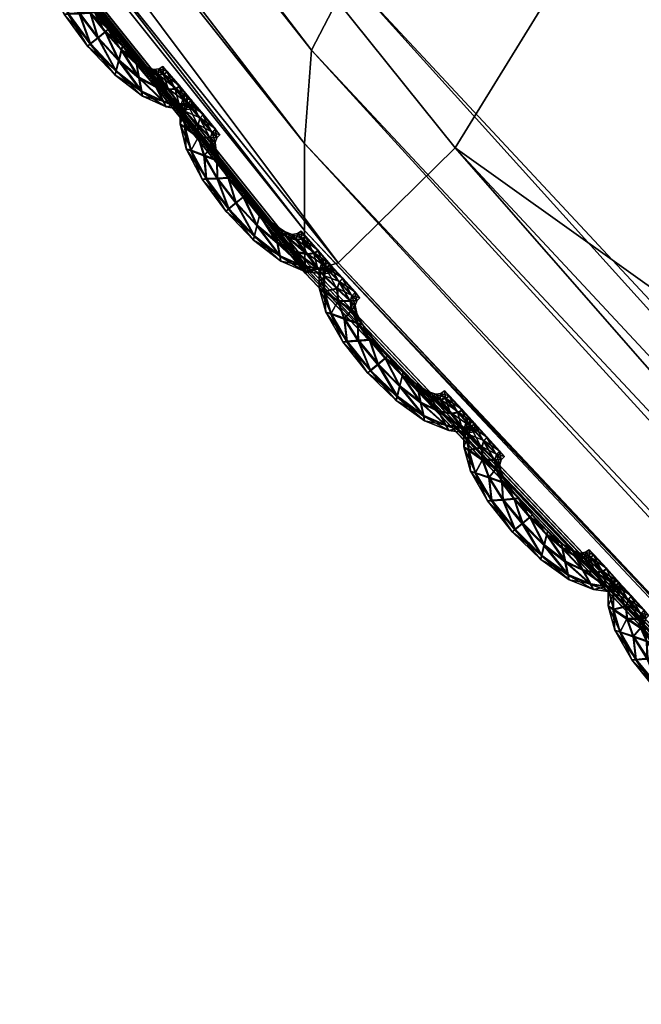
# Model space of a CAD drawing. Extents: x -7.4 to 7.4, y -11.5 to 9.8.
# Tile 8 of 256: x -3.794 to -3.628, y -9.174 to -8.911. Entities that reach past the tile are written whole.
import ezdxf

# ---------------------------------------------------------------- set-up
doc = ezdxf.new("R2010")
doc.units = 0
doc.header["$MEASUREMENT"] = 0
for name, color, linetype in [('A-FURN-3-ST', 150, 'Continuous'), ('A-FURN-3-ST-SEAM', 130, 'Continuous'), ('A-FURN-3-ST-SI', 160, 'Continuous')]:
    doc.layers.add(name, color=color, linetype=linetype)

msp = doc.modelspace()

# ---------------------------------------------------------------- meshes
at = {"layer": 'A-FURN-3-ST'}
mesh = msp.add_polyface(dxfattribs=at)
corners = [(-4.49106, -7.90624, 17.67919), (-4.50372, -7.92329, 17.66094), (-3.71633, -8.91916, 17.64375), (-4.4518, -7.87142, 17.77119), (-3.70628, -8.89971, 17.66208), (-4.5129, -7.94509, 17.66561), (-4.52031, -7.9654, 17.66835), (-3.71823, -8.96724, 17.65139), (-3.71823, -8.94408, 17.64854), (-4.52335, -7.97405, 17.65633), (-3.71807, -8.97713, 17.63937), (-3.40521, -6.02885, 18.33955), (-3.04422, -6.57113, 18.3295), (-2.75537, -6.33773, 18.34799), (-2.85272, -5.93405, 18.36122), (-3.43216, -6.91199, 18.30315), (-3.95266, -6.20066, 18.31269), (-3.66762, -5.24962, 18.35795), (-4.39141, -5.30413, 18.32768), (-2.93393, -5.22, 18.38378), (-2.54951, -6.98796, 18.32601), (-2.35635, -6.48976, 18.35271), (-1.98753, -7.34035, 18.32376), (-2.8236, -7.51879, 18.29566), (-2.18599, -8.0359, 18.28793), (-4.47111, -6.39801, 18.27238), (-3.82817, -7.28407, 18.2631), (-4.15524, -7.59884, 18.15958), (-3.12344, -8.06359, 18.25272), (-2.41476, -8.73272, 18.24062), (-3.38768, -8.50872, 18.1468), (-2.24175, -5.22515, 18.40348), (-2.28433, -5.96017, 18.37647), (-2.94453, -4.15097, 18.41531), (-3.85294, -4.15467, 18.38503), (-4.5226, -7.97237, 17.62104), (-4.52296, -7.97323, 17.61533), (-3.71811, -8.97618, 17.59822), (-3.56595, -8.75662, 17.94865), (-4.35453, -7.78527, 17.96356)]
mesh.append_faces([[corners[k] for k in face] for face in [(0, 1, 2), (3, 0, 4), (5, 6, 7), (1, 5, 8), (6, 9, 10), (11, 12, 13), (13, 14, 11), (15, 12, 11), (11, 16, 15), (16, 11, 17), (17, 18, 16), (11, 14, 19), (19, 17, 11), (20, 21, 13), (13, 12, 20), (22, 20, 23), (23, 24, 22), (20, 12, 15), (15, 23, 20), (16, 25, 26), (26, 15, 16), (27, 26, 25), (23, 15, 26), (26, 28, 23), (24, 23, 28), (28, 29, 24), (28, 26, 27), (27, 30, 28), (31, 19, 14), (14, 32, 31), (13, 21, 32), (32, 14, 13), (33, 19, 31), (17, 19, 33), (18, 17, 34), (35, 36, 37), (38, 39, 3), (30, 27, 39)]])
mesh = msp.add_polyface(dxfattribs=at)
corners = [(-5.2851, -6.84944, 17.65097), (-5.28395, -6.84825, 17.63972), (-4.52296, -7.97323, 17.62762), (-4.52355, -7.97463, 17.63892), (-5.28324, -6.84755, 17.63313), (-4.5226, -7.97237, 17.62104), (-5.97082, -5.62063, 17.65363), (-5.97253, -5.62162, 17.66485), (-3.71815, -8.97519, 17.60392), (-3.71811, -8.97618, 17.61054), (-5.24829, -6.80626, 17.6733), (-5.23338, -6.79193, 17.69148), (-5.90335, -5.57593, 17.70574), (-4.49106, -7.90624, 17.67919), (-4.4518, -7.87142, 17.77119), (-5.19697, -6.76263, 17.7829), (-4.50372, -7.92329, 17.66094), (-5.27869, -6.84166, 17.68037), (-5.26429, -6.8246, 17.67782), (-5.94249, -5.60189, 17.6919), (-5.92033, -5.5873, 17.68764), (-4.5129, -7.94509, 17.66561), (-4.52031, -7.9654, 17.66835), (-5.28478, -6.84895, 17.66835), (-5.97202, -5.62121, 17.68216), (-5.96319, -5.6154, 17.69421), (-4.52335, -7.97405, 17.65633), (-3.71807, -8.97778, 17.62184), (-4.47111, -6.39801, 18.27238), (-4.87662, -6.57496, 18.16909), (-4.15524, -7.59884, 18.15958), (-4.52296, -7.97323, 17.61533), (-4.52355, -7.97463, 17.6102), (-3.71807, -8.97778, 17.59309), (-5.28395, -6.84825, 17.62743), (-5.2851, -6.84944, 17.6223), (-5.97082, -5.62063, 17.64139), (-5.9698, -5.62005, 17.64709), (-5.10179, -6.69539, 17.97409), (-4.35453, -7.78527, 17.96356)]
mesh.append_faces([[corners[k] for k in face] for face in [(0, 1, 2), (2, 3, 0), (1, 4, 5), (5, 2, 1), (4, 1, 6), (1, 0, 7), (2, 5, 8), (3, 2, 9), (10, 11, 12), (13, 14, 15), (15, 11, 13), (16, 13, 11), (11, 10, 16), (17, 18, 19), (18, 10, 20), (21, 16, 10), (10, 18, 21), (22, 21, 18), (18, 17, 22), (0, 23, 24), (23, 17, 25), (26, 22, 17), (17, 23, 26), (3, 26, 23), (23, 0, 3), (26, 3, 27), (28, 29, 30), (31, 32, 33), (4, 34, 31), (31, 5, 4), (34, 35, 32), (32, 31, 34), (35, 34, 36), (34, 4, 37), (38, 39, 30), (30, 29, 38), (15, 14, 39), (39, 38, 15)]])
mesh = msp.add_polyface(dxfattribs=at)
corners = [(-5.06123, -6.76473, 0.61819), (-4.33657, -7.82255, 0.61819), (-4.47717, -7.95065, 1.0014), (-5.23441, -6.83469, 1.00167), (-3.5654, -8.76259, 0.61819), (-3.67795, -8.94519, 1.00106), (-2.80148, -9.5702, 0.61819), (-2.88106, -9.79961, 1.00064), (-2.08813, -10.22714, 0.61819), (-2.12339, -10.4947, 1.00026), (-1.4003, -10.71541, 0.61819), (-1.39971, -11.01127, 0.99996), (-0.70433, -11.01782, 0.61819), (-0.6953, -11.33124, 0.99977), (0, -11.12132, 0.61819), (0, -11.44075, 0.99973), (0, -8.33072, 0.55836), (0, -9.35254, 0.55836), (-0.60116, -9.28258, 0.55836), (-0.54683, -8.28021, 0.55836), (0, -7.37169, 0.55836), (-0.5029, -7.33935, 0.55836), (-1.09321, -8.13246, 0.55836), (-1.00864, -7.24488, 0.55836), (-1.19698, -9.07818, 0.55836), (-1.7878, -8.74879, 0.55836), (-1.64059, -7.89572, 0.55836), (-1.52064, -7.09466, 0.55836), (-2.19798, -7.58676, 0.55836), (-2.0442, -6.90596, 0.55836), (-2.39644, -8.30893, 0.55836), (-3.03409, -7.77204, 0.55836), (-2.76, -7.2209, 0.55836), (-3.64265, -7.14208, 0.55836), (-4.67836, -6.60499, 0.56582), (-4.03501, -7.5243, 0.56582), (0, -10.36224, 0.56582), (-0.66432, -10.27312, 0.56582), (-1.31767, -10.01274, 0.56582), (-1.95821, -9.59241, 0.56582), (-2.62062, -9.02726, 0.56582), (-3.32982, -8.33303, 0.56582)]
mesh.append_faces([[corners[k] for k in face] for face in [(0, 1, 2), (2, 3, 0), (2, 1, 4), (4, 5, 2), (5, 4, 6), (6, 7, 5), (7, 6, 8), (8, 9, 7), (9, 8, 10), (10, 11, 9), (11, 10, 12), (12, 13, 11), (13, 12, 14), (14, 15, 13), (16, 17, 18), (18, 19, 16), (19, 18, 24), (24, 22, 19), (22, 24, 25), (25, 26, 22), (26, 25, 30), (30, 28, 26), (28, 30, 31), (31, 32, 28), (32, 31, 33), (34, 35, 1), (36, 14, 12), (12, 37, 36), (17, 36, 37), (37, 18, 17), (18, 37, 38), (38, 24, 18), (37, 12, 10), (10, 38, 37), (38, 10, 8), (8, 39, 38), (24, 38, 39), (39, 25, 24), (25, 39, 40), (40, 30, 25), (39, 8, 6), (6, 40, 39), (40, 6, 4), (4, 41, 40), (30, 40, 41), (41, 31, 30), (31, 41, 35), (35, 33, 31), (41, 4, 1), (1, 35, 41)]])
mesh.append_faces([[corners[k] for k in face] for face in [(19, 21, 20), (22, 23, 21), (26, 27, 23), (28, 29, 27)]], dxfattribs={"vtx0": -1, "vtx1": -1, "vtx2": -1})
mesh.append_faces([[corners[k] for k in face] for face in [(20, 16, 19), (21, 19, 22), (23, 22, 26), (27, 26, 28), (29, 28, 32)]], dxfattribs={"vtx0": -1, "vtx2": -1})
mesh = msp.add_polyface(dxfattribs=at)
corners = [(-3.71807, -8.97778, 17.62184), (-3.71811, -8.97618, 17.61054), (-2.89974, -9.83781, 17.59065), (-3.71815, -8.97519, 17.60392), (-2.90013, -9.83669, 17.58403), (-4.52296, -7.97323, 17.62762), (-4.52355, -7.97463, 17.63892), (-3.71633, -8.91916, 17.64375), (-3.70628, -8.89971, 17.66208), (-4.49106, -7.90624, 17.67919), (-3.66489, -8.85995, 17.75476), (-4.4518, -7.87142, 17.77119), (-2.90987, -9.75318, 17.64211), (-2.87156, -9.70918, 17.73544), (-2.916, -9.77468, 17.6237), (-3.71823, -8.96724, 17.65139), (-3.71823, -8.94408, 17.64854), (-4.5129, -7.94509, 17.66561), (-4.50372, -7.92329, 17.66094), (-2.91022, -9.80225, 17.62861), (-2.90263, -9.82792, 17.63158), (-3.71807, -8.97713, 17.63937), (-4.52335, -7.97405, 17.65633), (-4.52031, -7.9654, 17.66835), (-2.89926, -9.83888, 17.61956), (-2.89906, -9.83962, 17.60199), (-1.58171, -8.45956, 18.27869), (-2.18599, -8.0359, 18.28793), (-2.41476, -8.73272, 18.24062), (-1.7571, -9.27744, 18.22761), (-2.62767, -9.29037, 18.1314), (-1.92196, -9.92626, 18.11565), (-3.12344, -8.06359, 18.25272), (-3.38768, -8.50872, 18.1468), (-3.71811, -8.97618, 17.59822), (-2.89974, -9.83781, 17.57833), (-3.71807, -8.97778, 17.59309), (-2.89906, -9.83962, 17.5732), (-4.52296, -7.97323, 17.61533), (-4.5226, -7.97237, 17.62104), (-3.56595, -8.75662, 17.94865), (-4.35453, -7.78527, 17.96356), (-2.78086, -9.59105, 17.93085)]
mesh.append_faces([[corners[k] for k in face] for face in [(0, 1, 2), (1, 3, 4), (3, 1, 5), (1, 0, 6), (7, 8, 9), (8, 10, 11), (12, 13, 10), (10, 8, 12), (14, 12, 8), (8, 7, 14), (15, 16, 17), (16, 7, 18), (19, 14, 7), (7, 16, 19), (20, 19, 16), (16, 15, 20), (0, 21, 22), (21, 15, 23), (24, 20, 15), (15, 21, 24), (21, 0, 25), (26, 27, 28), (28, 29, 26), (29, 28, 30), (30, 31, 29), (28, 32, 33), (33, 30, 28), (3, 34, 35), (35, 4, 3), (34, 36, 37), (36, 34, 38), (34, 3, 39), (11, 10, 40), (41, 40, 33), (40, 42, 30), (30, 33, 40), (10, 13, 42), (42, 40, 10)]])
mesh = msp.add_polyface(dxfattribs=at)
corners = [(-2.89974, -9.83781, 17.59065), (-2.89906, -9.83962, 17.60199), (-3.71807, -8.97778, 17.62184), (-2.90013, -9.83669, 17.58403), (-3.71811, -8.97618, 17.61054), (-2.09675, -10.54069, 17.58339), (-2.09798, -10.53875, 17.57202), (-1.34272, -11.05969, 17.55737), (-2.09873, -10.53756, 17.5654), (-1.34356, -11.05846, 17.55079), (-2.13075, -10.47069, 17.60484), (-2.13023, -10.44749, 17.62328), (-2.90987, -9.75318, 17.64211), (-2.916, -9.77468, 17.6237), (-2.10324, -10.40007, 17.717), (-2.87156, -9.70918, 17.73544), (-1.38435, -10.96349, 17.60819), (-1.38079, -10.98796, 17.58978), (-2.10336, -10.52808, 17.61298), (-2.11769, -10.50043, 17.60986), (-2.91022, -9.80225, 17.62861), (-2.90263, -9.82792, 17.63158), (-1.36516, -11.01932, 17.59499), (-1.34882, -11.04844, 17.59826), (-2.89926, -9.83888, 17.61956), (-3.71807, -8.97713, 17.63937), (-2.09711, -10.53991, 17.601), (-1.34169, -11.06089, 17.58635), (-1.34134, -11.06175, 17.56875), (-2.09798, -10.53875, 17.55969), (-1.34272, -11.05969, 17.54509), (-2.09675, -10.54069, 17.55456), (-1.34134, -11.06175, 17.53996), (-2.89974, -9.83781, 17.57833), (-2.89906, -9.83962, 17.5732), (-3.71811, -8.97618, 17.59822), (-2.03727, -10.26988, 17.91336), (-2.78086, -9.59105, 17.93085), (-1.92196, -9.92626, 18.11565), (-2.62767, -9.29037, 18.1314)]
mesh.append_faces([[corners[k] for k in face] for face in [(0, 1, 2), (3, 0, 4), (5, 6, 7), (6, 8, 9), (0, 3, 8), (8, 6, 0), (1, 0, 6), (6, 5, 1), (10, 11, 12), (12, 13, 10), (11, 14, 15), (15, 12, 11), (14, 11, 16), (11, 10, 17), (18, 19, 20), (20, 21, 18), (19, 10, 13), (13, 20, 19), (10, 19, 22), (19, 18, 23), (1, 24, 25), (5, 26, 24), (24, 1, 5), (26, 18, 21), (21, 24, 26), (18, 26, 27), (26, 5, 28), (8, 29, 30), (29, 31, 32), (33, 34, 31), (31, 29, 33), (3, 33, 29), (29, 8, 3), (34, 33, 35), (15, 14, 36), (36, 37, 15), (37, 36, 38), (38, 39, 37)]])
at = {"layer": 'A-FURN-3-ST-SEAM'}
mesh = msp.add_polyface(dxfattribs=at)
corners = [(-3.76172, -8.93003, 17.60822), (-3.76853, -8.92464, 17.60838), (-3.76778, -8.92179, 17.60967), (-3.77336, -8.9157, 17.60978), (-3.76885, -8.92575, 17.60499), (-3.7624, -8.92637, 17.60956), (-3.77138, -8.91413, 17.60853), (-3.77538, -8.91734, 17.60853), (-3.77617, -8.91804, 17.60514), (-3.76152, -8.93143, 17.60484), (-3.75587, -8.93271, 17.60811), (-3.76707, -8.91899, 17.60845), (-3.77538, -8.90906, 17.6086), (-3.77834, -8.90918, 17.6099), (-3.77546, -8.91751, 17.60179), (-3.76861, -8.92476, 17.60164), (-3.7578, -8.9288, 17.60948), (-3.76307, -8.92278, 17.60838), (-3.77067, -8.9136, 17.60518), (-3.76687, -8.918, 17.60511), (-3.78131, -8.90935, 17.60864), (-3.78246, -8.90947, 17.60529), (-3.78139, -8.90952, 17.60191), (-3.76184, -8.93016, 17.60149), (-3.7552, -8.93427, 17.60469), (-3.75167, -8.93349, 17.60799), (-3.76335, -8.9215, 17.60503), (-3.77431, -8.90906, 17.60526), (-3.77842, -8.90445, 17.60868), (-3.78186, -8.90309, 17.60997), (-3.77846, -8.90939, 17.60066), (-3.77348, -8.91594, 17.60054), (-3.76794, -8.922, 17.60043), (-3.75448, -8.92954, 17.6094), (-3.75975, -8.92492, 17.6083), (-3.7605, -8.92356, 17.60495), (-3.76718, -8.91912, 17.60172), (-3.77146, -8.9143, 17.60179), (-3.76315, -8.92295, 17.60164), (-3.78539, -8.90177, 17.60876), (-3.78674, -8.90136, 17.60541), (-3.78547, -8.90194, 17.60202), (-3.78199, -8.90329, 17.60073), (-3.76252, -8.92657, 17.60031), (-3.75598, -8.93287, 17.60138), (-3.75064, -8.93502, 17.60461), (-3.74942, -8.93325, 17.60796), (-3.75982, -8.92509, 17.60157), (-3.77546, -8.90923, 17.60187), (-3.77716, -8.90502, 17.60529), (-3.77993, -8.90082, 17.60872), (-3.78341, -8.89819, 17.61005), (-3.7785, -8.90461, 17.60195), (-3.74827, -8.93477, 17.60457), (-3.75258, -8.92933, 17.60936), (-3.75729, -8.92566, 17.60826), (-3.75844, -8.92431, 17.60495), (-3.75741, -8.92583, 17.60153), (-3.75792, -8.929, 17.6002), (-3.78697, -8.89559, 17.60883), (-3.78832, -8.89468, 17.60548), (-3.78705, -8.89575, 17.6021), (-3.78353, -8.89839, 17.60077), (-3.78001, -8.90099, 17.60199), (-3.75175, -8.93361, 17.60126), (-3.74953, -8.93337, 17.60123), (-3.74716, -8.93411, 17.60457), (-3.74831, -8.93259, 17.60796), (-3.7546, -8.92974, 17.60012), (-3.77862, -8.90189, 17.60533), (-3.7802, -8.89835, 17.60876), (-3.78353, -8.89485, 17.61005), (-3.74843, -8.93271, 17.60123), (-3.75155, -8.92867, 17.60936), (-3.75579, -8.9255, 17.60822), (-3.75705, -8.9241, 17.60491), (-3.7559, -8.92562, 17.60149), (-3.78689, -8.89139, 17.60887), (-3.7882, -8.89015, 17.60552), (-3.78697, -8.89155, 17.60214), (-3.78365, -8.89505, 17.60081), (-3.78028, -8.89851, 17.60202), (-3.77898, -8.89975, 17.60537), (-3.75274, -8.92954, 17.60012), (-3.75167, -8.92887, 17.60012), (-3.77969, -8.89691, 17.60876), (-3.78294, -8.89307, 17.61009), (-3.7548, -8.92484, 17.60822), (-3.75607, -8.92344, 17.60491), (-3.75492, -8.92496, 17.60149), (-3.77854, -8.89843, 17.60537), (-3.78622, -8.88925, 17.60887), (-3.78749, -8.88792, 17.60552), (-3.7863, -8.88945, 17.60214), (-3.78305, -8.89328, 17.60081), (-3.77981, -8.89707, 17.60202), (-3.77767, -8.89761, 17.60537), (-3.77886, -8.89608, 17.60876), (-3.78206, -8.89217, 17.61009), (-3.77894, -8.89625, 17.60202), (-3.78535, -8.88834, 17.60887), (-3.78661, -8.88694, 17.60552), (-3.78543, -8.8885, 17.60214), (-3.78218, -8.89241, 17.60081)]
mesh.append_faces([[corners[k] for k in face] for face in [(2, 1, 0), (1, 2, 3), (0, 1, 4), (0, 5, 2), (6, 3, 2), (3, 7, 1), (8, 4, 1), (4, 9, 0), (5, 0, 10), (11, 2, 5), (3, 6, 12), (2, 11, 6), (7, 3, 13), (1, 7, 8), (4, 8, 14), (9, 4, 15), (10, 0, 9), (10, 16, 5), (5, 17, 11), (12, 6, 18), (12, 13, 3), (6, 11, 19), (13, 20, 7), (21, 8, 7), (22, 14, 8), (14, 15, 4), (15, 23, 9), (9, 24, 10), (16, 10, 25), (17, 5, 16), (11, 17, 26), (19, 18, 6), (18, 27, 12), (13, 12, 28), (26, 19, 11), (20, 13, 29), (7, 20, 21), (8, 21, 22), (14, 22, 30), (15, 14, 31), (23, 15, 32), (24, 9, 23), (25, 10, 24), (25, 33, 16), (16, 34, 17), (35, 26, 17), (18, 19, 36), (27, 18, 37), (28, 12, 27), (28, 29, 13), (19, 26, 38), (29, 39, 20), (40, 21, 20), (41, 22, 21), (42, 30, 22), (30, 31, 14), (31, 32, 15), (32, 43, 23), (23, 44, 24), (24, 45, 25), (33, 25, 46), (34, 16, 33), (17, 34, 35), (26, 35, 47), (38, 36, 19), (36, 37, 18), (37, 48, 27), (27, 49, 28), (29, 28, 50), (47, 38, 26), (39, 29, 51), (20, 39, 40), (21, 40, 41), (22, 41, 42), (30, 42, 52), (31, 30, 48), (32, 31, 37), (43, 32, 36), (44, 23, 43), (45, 24, 44), (25, 45, 53), (53, 46, 25), (46, 54, 33), (33, 55, 34), (56, 35, 34), (57, 47, 35), (36, 38, 43), (37, 36, 32), (48, 37, 31), (49, 27, 48), (50, 28, 49), (50, 51, 29), (38, 47, 58), (51, 59, 39), (60, 40, 39), (61, 41, 40), (62, 42, 41), (63, 52, 42), (52, 48, 30), (43, 58, 44), (44, 64, 45), (65, 53, 45), (46, 53, 66), (54, 46, 67), (55, 33, 54), (34, 55, 56), (35, 56, 57), (47, 57, 68), (58, 43, 38), (48, 52, 49), (49, 69, 50), (51, 50, 70), (68, 58, 47), (59, 51, 71), (39, 59, 60), (40, 60, 61), (41, 61, 62), (42, 62, 63), (52, 63, 69), (64, 44, 58), (45, 64, 65), (53, 65, 72), (72, 66, 53), (66, 67, 46), (67, 73, 54), (54, 74, 55), (56, 55, 74), (57, 56, 75), (68, 57, 76), (69, 49, 52), (70, 50, 69), (70, 71, 51), (58, 68, 64), (71, 77, 59), (78, 60, 59), (79, 61, 60), (80, 62, 61), (81, 63, 62), (82, 69, 63), (83, 65, 64), (84, 72, 65), (74, 54, 73), (74, 75, 56), (75, 76, 57), (76, 83, 68), (69, 82, 70), (71, 70, 85), (64, 68, 83), (77, 71, 86), (59, 77, 78), (60, 78, 79), (61, 79, 80), (62, 80, 81), (63, 81, 82), (65, 83, 84), (73, 87, 74), (75, 74, 87), (76, 75, 88), (83, 76, 89), (70, 82, 90), (90, 85, 70), (85, 86, 71), (86, 91, 77), (78, 77, 91), (79, 78, 92), (80, 79, 93), (81, 80, 94), (82, 81, 95), (89, 84, 83), (87, 88, 75), (88, 89, 76), (95, 90, 82), (85, 90, 96), (86, 85, 97), (91, 86, 98), (91, 92, 78), (92, 93, 79), (93, 94, 80), (94, 95, 81), (90, 95, 99), (99, 96, 90), (96, 97, 85), (97, 98, 86), (98, 100, 91), (92, 91, 100), (93, 92, 101), (94, 93, 102), (95, 94, 103), (103, 99, 95), (100, 101, 92), (101, 102, 93), (102, 103, 94)]])
mesh = msp.add_polyface(dxfattribs=at)
corners = [(-3.72476, -8.97403, 17.60739), (-3.73157, -8.96868, 17.60754), (-3.73086, -8.96584, 17.60883), (-3.73643, -8.95978, 17.60894), (-3.73188, -8.96983, 17.60416), (-3.72539, -8.97041, 17.60872), (-3.73446, -8.95821, 17.60769), (-3.73846, -8.96143, 17.60769), (-3.73925, -8.96213, 17.60431), (-3.72453, -8.97544, 17.604), (-3.71883, -8.97667, 17.60724), (-3.73014, -8.96303, 17.60761), (-3.73849, -8.95315, 17.60777), (-3.74142, -8.95327, 17.60906), (-3.73853, -8.96159, 17.60096), (-3.73169, -8.96884, 17.60081), (-3.72081, -8.97279, 17.6086), (-3.72611, -8.96683, 17.60754), (-3.73378, -8.95768, 17.60434), (-3.72995, -8.96205, 17.60427), (-3.74439, -8.95343, 17.60781), (-3.74558, -8.9536, 17.60446), (-3.74451, -8.9536, 17.60107), (-3.72484, -8.97416, 17.60066), (-3.71815, -8.97819, 17.60385), (-3.71455, -8.97737, 17.60716), (-3.72642, -8.96555, 17.60419), (-3.73743, -8.95315, 17.60442), (-3.74154, -8.94853, 17.60784), (-3.74498, -8.94717, 17.60914), (-3.74154, -8.95348, 17.59982), (-3.73656, -8.95999, 17.5997), (-3.73098, -8.96604, 17.59959), (-3.71744, -8.9735, 17.60857), (-3.72278, -8.96893, 17.60746), (-3.72358, -8.96757, 17.60416), (-3.73026, -8.96316, 17.60088), (-3.73458, -8.95834, 17.60096), (-3.72623, -8.96695, 17.60081), (-3.7485, -8.94585, 17.60792), (-3.74985, -8.94544, 17.60457), (-3.74858, -8.94602, 17.60119), (-3.7451, -8.94738, 17.59989), (-3.72555, -8.97062, 17.59947), (-3.71894, -8.9768, 17.6005), (-3.71352, -8.97886, 17.60374), (-3.7123, -8.97708, 17.60712), (-3.72286, -8.96909, 17.60073), (-3.73857, -8.95331, 17.60104), (-3.74028, -8.94911, 17.60446), (-3.74305, -8.94491, 17.60788), (-3.74653, -8.94227, 17.60921), (-3.74162, -8.9487, 17.60111), (-3.71115, -8.97861, 17.6037), (-3.71554, -8.97325, 17.60853), (-3.72033, -8.96967, 17.60742), (-3.72148, -8.96831, 17.60412), (-3.72045, -8.96983, 17.60069), (-3.72092, -8.97296, 17.59936), (-3.75009, -8.93967, 17.60799), (-3.75143, -8.93881, 17.60465), (-3.75017, -8.93984, 17.60126), (-3.74665, -8.94247, 17.59993), (-3.74313, -8.94507, 17.60115), (-3.71467, -8.9775, 17.60043), (-3.71241, -8.97724, 17.60039), (-3.71, -8.97791, 17.6037), (-3.71119, -8.97642, 17.60712), (-3.71756, -8.9737, 17.59929), (-3.74178, -8.94598, 17.6045), (-3.74332, -8.94243, 17.60792), (-3.74665, -8.93893, 17.60921), (-3.71131, -8.97655, 17.60039), (-3.71447, -8.97259, 17.60853), (-3.71883, -8.96946, 17.60739), (-3.72009, -8.9681, 17.60408), (-3.71894, -8.96963, 17.60066), (-3.75001, -8.93547, 17.60804), (-3.75132, -8.93423, 17.60469), (-3.75009, -8.93563, 17.6013), (-3.74676, -8.93914, 17.59997), (-3.7434, -8.9426, 17.60119), (-3.7421, -8.94379, 17.60454), (-3.7157, -8.97346, 17.59929), (-3.71463, -8.97279, 17.59925), (-3.74285, -8.94099, 17.60792), (-3.74609, -8.93716, 17.60925), (-3.71784, -8.9688, 17.60739), (-3.7191, -8.96744, 17.60408), (-3.71791, -8.96893, 17.60066), (-3.74166, -8.94251, 17.60454), (-3.74934, -8.93332, 17.60804), (-3.7506, -8.93201, 17.60469), (-3.74945, -8.93349, 17.6013), (-3.74621, -8.93737, 17.59997), (-3.74293, -8.94116, 17.60119), (-3.74083, -8.94169, 17.60454), (-3.74198, -8.94017, 17.60792), (-3.74522, -8.93625, 17.60925), (-3.74205, -8.94033, 17.60119), (-3.74847, -8.93242, 17.60804), (-3.74973, -8.93102, 17.60469), (-3.74855, -8.93259, 17.6013), (-3.74534, -8.9365, 17.59997)]
mesh.append_faces([[corners[k] for k in face] for face in [(2, 1, 0), (1, 2, 3), (0, 1, 4), (0, 5, 2), (6, 3, 2), (3, 7, 1), (8, 4, 1), (4, 9, 0), (5, 0, 10), (11, 2, 5), (3, 6, 12), (2, 11, 6), (7, 3, 13), (1, 7, 8), (4, 8, 14), (9, 4, 15), (10, 0, 9), (10, 16, 5), (5, 17, 11), (12, 6, 18), (12, 13, 3), (6, 11, 19), (13, 20, 7), (21, 8, 7), (22, 14, 8), (14, 15, 4), (15, 23, 9), (9, 24, 10), (16, 10, 25), (17, 5, 16), (11, 17, 26), (19, 18, 6), (18, 27, 12), (13, 12, 28), (26, 19, 11), (20, 13, 29), (7, 20, 21), (8, 21, 22), (14, 22, 30), (15, 14, 31), (23, 15, 32), (24, 9, 23), (25, 10, 24), (25, 33, 16), (16, 34, 17), (35, 26, 17), (18, 19, 36), (27, 18, 37), (28, 12, 27), (28, 29, 13), (19, 26, 38), (29, 39, 20), (40, 21, 20), (41, 22, 21), (42, 30, 22), (30, 31, 14), (31, 32, 15), (32, 43, 23), (23, 44, 24), (24, 45, 25), (33, 25, 46), (34, 16, 33), (17, 34, 35), (26, 35, 47), (38, 36, 19), (36, 37, 18), (37, 48, 27), (27, 49, 28), (29, 28, 50), (47, 38, 26), (39, 29, 51), (20, 39, 40), (21, 40, 41), (22, 41, 42), (30, 42, 52), (31, 30, 48), (32, 31, 37), (43, 32, 36), (44, 23, 43), (45, 24, 44), (25, 45, 53), (53, 46, 25), (46, 54, 33), (33, 55, 34), (56, 35, 34), (57, 47, 35), (36, 38, 43), (37, 36, 32), (48, 37, 31), (49, 27, 48), (50, 28, 49), (50, 51, 29), (38, 47, 58), (51, 59, 39), (60, 40, 39), (61, 41, 40), (62, 42, 41), (63, 52, 42), (52, 48, 30), (43, 58, 44), (44, 64, 45), (65, 53, 45), (46, 53, 66), (54, 46, 67), (55, 33, 54), (34, 55, 56), (35, 56, 57), (47, 57, 68), (58, 43, 38), (48, 52, 49), (49, 69, 50), (51, 50, 70), (68, 58, 47), (59, 51, 71), (39, 59, 60), (40, 60, 61), (41, 61, 62), (42, 62, 63), (52, 63, 69), (64, 44, 58), (45, 64, 65), (53, 65, 72), (72, 66, 53), (66, 67, 46), (67, 73, 54), (54, 74, 55), (56, 55, 74), (57, 56, 75), (68, 57, 76), (69, 49, 52), (70, 50, 69), (70, 71, 51), (58, 68, 64), (71, 77, 59), (78, 60, 59), (79, 61, 60), (80, 62, 61), (81, 63, 62), (82, 69, 63), (83, 65, 64), (84, 72, 65), (74, 54, 73), (74, 75, 56), (75, 76, 57), (76, 83, 68), (69, 82, 70), (71, 70, 85), (64, 68, 83), (77, 71, 86), (59, 77, 78), (60, 78, 79), (61, 79, 80), (62, 80, 81), (63, 81, 82), (65, 83, 84), (73, 87, 74), (75, 74, 87), (76, 75, 88), (83, 76, 89), (70, 82, 90), (90, 85, 70), (85, 86, 71), (86, 91, 77), (78, 77, 91), (79, 78, 92), (80, 79, 93), (81, 80, 94), (82, 81, 95), (89, 84, 83), (87, 88, 75), (88, 89, 76), (95, 90, 82), (85, 90, 96), (86, 85, 97), (91, 86, 98), (91, 92, 78), (92, 93, 79), (93, 94, 80), (94, 95, 81), (90, 95, 99), (99, 96, 90), (96, 97, 85), (97, 98, 86), (98, 100, 91), (92, 91, 100), (93, 92, 101), (94, 93, 102), (95, 94, 103), (103, 99, 95), (100, 101, 92), (101, 102, 93), (102, 103, 94)]])
mesh = msp.add_polyface(dxfattribs=at)
corners = [(-3.68637, -9.01672, 17.60647), (-3.69338, -9.01157, 17.60663), (-3.69271, -9.00873, 17.60792), (-3.69852, -9.00292, 17.60807), (-3.69369, -9.01268, 17.60324), (-3.68709, -9.01313, 17.60781), (-3.69654, -9.00131, 17.60681), (-3.70054, -9.00457, 17.60678), (-3.70134, -9.00527, 17.60343), (-3.68614, -9.01812, 17.60305), (-3.68032, -9.01923, 17.60632), (-3.69207, -9.00597, 17.6067), (-3.70078, -8.99641, 17.60689), (-3.70375, -8.99661, 17.60819), (-3.70062, -9.00473, 17.60005), (-3.6935, -9.01173, 17.59989), (-3.68238, -9.0154, 17.60769), (-3.68788, -9.00963, 17.60663), (-3.69587, -9.00077, 17.60343), (-3.69188, -9.00502, 17.60336), (-3.70679, -8.99686, 17.60693), (-3.70794, -8.99702, 17.60358), (-3.70687, -8.99702, 17.6002), (-3.68645, -9.01684, 17.59974), (-3.67961, -9.02071, 17.6029), (-3.67601, -9.01985, 17.60624), (-3.6882, -9.00835, 17.60328), (-3.69967, -8.99641, 17.60351), (-3.70394, -8.99196, 17.60697), (-3.70751, -8.99068, 17.60826), (-3.70387, -8.99682, 17.59894), (-3.69864, -9.00312, 17.59879), (-3.69287, -9.00893, 17.59868), (-3.67897, -9.01605, 17.60761), (-3.68444, -9.01165, 17.60655), (-3.68527, -9.01029, 17.6032), (-3.69215, -9.00613, 17.59997), (-3.69667, -9.00147, 17.60009), (-3.68796, -9.00976, 17.59989), (-3.71111, -8.98948, 17.60704), (-3.71249, -8.98911, 17.6037), (-3.71119, -8.98965, 17.60031), (-3.70763, -8.99093, 17.59902), (-3.68725, -9.01334, 17.59857), (-3.68044, -9.01936, 17.59959), (-3.67498, -9.02134, 17.60282), (-3.67375, -9.0196, 17.60621), (-3.68455, -9.01181, 17.59982), (-3.70086, -8.99657, 17.60016), (-3.70264, -8.99249, 17.60358), (-3.70557, -8.98846, 17.60701), (-3.70921, -8.98594, 17.60834), (-3.70402, -8.99212, 17.60024), (-3.67257, -9.02105, 17.60279), (-3.67707, -9.01581, 17.60761), (-3.68198, -9.01235, 17.60651), (-3.68313, -9.01099, 17.60317), (-3.68206, -9.01248, 17.59978), (-3.6825, -9.01561, 17.59845), (-3.71289, -8.98347, 17.60712), (-3.71428, -8.9826, 17.60377), (-3.71297, -8.98363, 17.60039), (-3.70933, -8.98614, 17.5991), (-3.70565, -8.98862, 17.60027), (-3.67613, -9.02001, 17.59951), (-3.67387, -9.01973, 17.59947), (-3.67142, -9.02034, 17.60279), (-3.67264, -9.0189, 17.60621), (-3.67913, -9.01626, 17.59837), (-3.70426, -8.98944, 17.60362), (-3.70592, -8.98603, 17.60704), (-3.70941, -8.98264, 17.60838), (-3.67276, -9.01903, 17.59947), (-3.67601, -9.01515, 17.60761), (-3.68044, -9.0121, 17.60647), (-3.68175, -9.01078, 17.60317), (-3.68052, -9.01227, 17.59974), (-3.71289, -8.97935, 17.60716), (-3.71428, -8.97815, 17.60381), (-3.71301, -8.97948, 17.60043), (-3.70953, -8.98285, 17.59913), (-3.706, -8.98619, 17.60031), (-3.70466, -8.98734, 17.60366), (-3.6772, -9.01602, 17.59833), (-3.67617, -9.01532, 17.59833), (-3.70545, -8.98462, 17.60704), (-3.70885, -8.98087, 17.60838), (-3.67945, -9.01144, 17.60647), (-3.68076, -9.01009, 17.60317), (-3.67953, -9.01157, 17.59974), (-3.70422, -8.98607, 17.60366), (-3.7123, -8.97724, 17.6072), (-3.7136, -8.97593, 17.60385), (-3.71238, -8.97741, 17.60046), (-3.70897, -8.98112, 17.59913), (-3.70553, -8.98475, 17.60031), (-3.70339, -8.98524, 17.60366), (-3.70462, -8.98376, 17.60704), (-3.70798, -8.98001, 17.60838), (-3.7047, -8.98392, 17.60031), (-3.71143, -8.9763, 17.6072), (-3.71273, -8.97498, 17.60385), (-3.71151, -8.97647, 17.60046), (-3.7081, -8.98022, 17.59913)]
mesh.append_faces([[corners[k] for k in face] for face in [(2, 1, 0), (1, 2, 3), (0, 1, 4), (0, 5, 2), (6, 3, 2), (3, 7, 1), (8, 4, 1), (4, 9, 0), (5, 0, 10), (11, 2, 5), (3, 6, 12), (2, 11, 6), (7, 3, 13), (1, 7, 8), (4, 8, 14), (9, 4, 15), (10, 0, 9), (10, 16, 5), (5, 17, 11), (12, 6, 18), (12, 13, 3), (6, 11, 19), (13, 20, 7), (21, 8, 7), (22, 14, 8), (14, 15, 4), (15, 23, 9), (9, 24, 10), (16, 10, 25), (17, 5, 16), (11, 17, 26), (19, 18, 6), (18, 27, 12), (13, 12, 28), (26, 19, 11), (20, 13, 29), (7, 20, 21), (8, 21, 22), (14, 22, 30), (15, 14, 31), (23, 15, 32), (24, 9, 23), (25, 10, 24), (25, 33, 16), (16, 34, 17), (35, 26, 17), (18, 19, 36), (27, 18, 37), (28, 12, 27), (28, 29, 13), (19, 26, 38), (29, 39, 20), (40, 21, 20), (41, 22, 21), (42, 30, 22), (30, 31, 14), (31, 32, 15), (32, 43, 23), (23, 44, 24), (24, 45, 25), (33, 25, 46), (34, 16, 33), (17, 34, 35), (26, 35, 47), (38, 36, 19), (36, 37, 18), (37, 48, 27), (27, 49, 28), (29, 28, 50), (47, 38, 26), (39, 29, 51), (20, 39, 40), (21, 40, 41), (22, 41, 42), (30, 42, 52), (31, 30, 48), (32, 31, 37), (43, 32, 36), (44, 23, 43), (45, 24, 44), (25, 45, 53), (53, 46, 25), (46, 54, 33), (33, 55, 34), (56, 35, 34), (57, 47, 35), (36, 38, 43), (37, 36, 32), (48, 37, 31), (49, 27, 48), (50, 28, 49), (50, 51, 29), (38, 47, 58), (51, 59, 39), (60, 40, 39), (61, 41, 40), (62, 42, 41), (63, 52, 42), (52, 48, 30), (43, 58, 44), (44, 64, 45), (65, 53, 45), (46, 53, 66), (54, 46, 67), (55, 33, 54), (34, 55, 56), (35, 56, 57), (47, 57, 68), (58, 43, 38), (48, 52, 49), (49, 69, 50), (51, 50, 70), (68, 58, 47), (59, 51, 71), (39, 59, 60), (40, 60, 61), (41, 61, 62), (42, 62, 63), (52, 63, 69), (64, 44, 58), (45, 64, 65), (53, 65, 72), (72, 66, 53), (66, 67, 46), (67, 73, 54), (54, 74, 55), (56, 55, 74), (57, 56, 75), (68, 57, 76), (69, 49, 52), (70, 50, 69), (70, 71, 51), (58, 68, 64), (71, 77, 59), (78, 60, 59), (79, 61, 60), (80, 62, 61), (81, 63, 62), (82, 69, 63), (83, 65, 64), (84, 72, 65), (74, 54, 73), (74, 75, 56), (75, 76, 57), (76, 83, 68), (69, 82, 70), (71, 70, 85), (64, 68, 83), (77, 71, 86), (59, 77, 78), (60, 78, 79), (61, 79, 80), (62, 80, 81), (63, 81, 82), (65, 83, 84), (73, 87, 74), (75, 74, 87), (76, 75, 88), (83, 76, 89), (70, 82, 90), (90, 85, 70), (85, 86, 71), (86, 91, 77), (78, 77, 91), (79, 78, 92), (80, 79, 93), (81, 80, 94), (82, 81, 95), (89, 84, 83), (87, 88, 75), (88, 89, 76), (95, 90, 82), (85, 90, 96), (86, 85, 97), (91, 86, 98), (91, 92, 78), (92, 93, 79), (93, 94, 80), (94, 95, 81), (90, 95, 99), (99, 96, 90), (96, 97, 85), (97, 98, 86), (98, 100, 91), (92, 91, 100), (93, 92, 101), (94, 93, 102), (95, 94, 103), (103, 99, 95), (100, 101, 92), (101, 102, 93), (102, 103, 94)]])
mesh = msp.add_polyface(dxfattribs=at)
corners = [(-3.64775, -9.05915, 17.60552), (-3.65476, -9.05405, 17.60571), (-3.65408, -9.0512, 17.60701), (-3.6599, -9.04539, 17.60712), (-3.65507, -9.05516, 17.60233), (-3.64846, -9.05561, 17.60685), (-3.65792, -9.04379, 17.60586), (-3.66192, -9.04704, 17.60586), (-3.66271, -9.04774, 17.60248), (-3.64751, -9.06056, 17.60214), (-3.64174, -9.06167, 17.60541), (-3.65345, -9.04844, 17.60579), (-3.66216, -9.03889, 17.60598), (-3.66513, -9.03909, 17.60724), (-3.662, -9.04721, 17.59913), (-3.65488, -9.05417, 17.59894), (-3.64376, -9.05788, 17.60678), (-3.64926, -9.05207, 17.60568), (-3.65725, -9.04325, 17.60252), (-3.65326, -9.04745, 17.60244), (-3.66817, -9.03934, 17.60602), (-3.66932, -9.0395, 17.60263), (-3.66825, -9.03946, 17.59929), (-3.64783, -9.05932, 17.59879), (-3.64098, -9.0632, 17.60199), (-3.63742, -9.06233, 17.60529), (-3.64961, -9.05083, 17.60237), (-3.66105, -9.03889, 17.60259), (-3.66536, -9.0344, 17.60606), (-3.66888, -9.03316, 17.60735), (-3.66524, -9.0393, 17.59799), (-3.66002, -9.0456, 17.59788), (-3.65424, -9.05141, 17.59773), (-3.64035, -9.05854, 17.6067), (-3.64585, -9.05413, 17.6056), (-3.64664, -9.05277, 17.60229), (-3.65353, -9.04857, 17.59906), (-3.65804, -9.04391, 17.59913), (-3.64938, -9.05223, 17.59894), (-3.67249, -9.03196, 17.60613), (-3.67387, -9.03159, 17.60279), (-3.67257, -9.03213, 17.5994), (-3.669, -9.03336, 17.59807), (-3.64862, -9.05578, 17.59761), (-3.64181, -9.06183, 17.59868), (-3.63636, -9.06377, 17.60187), (-3.63513, -9.06204, 17.60526), (-3.64593, -9.05425, 17.59887), (-3.66223, -9.03905, 17.59925), (-3.66405, -9.03493, 17.60267), (-3.66698, -9.03089, 17.60609), (-3.67059, -9.02838, 17.60739), (-3.66544, -9.03456, 17.59932), (-3.63394, -9.06348, 17.60184), (-3.63845, -9.05825, 17.60666), (-3.64336, -9.05479, 17.60556), (-3.64451, -9.05343, 17.60225), (-3.64348, -9.05491, 17.59883), (-3.64391, -9.05804, 17.5975), (-3.67427, -9.0259, 17.60621), (-3.67565, -9.02508, 17.60286), (-3.67435, -9.02607, 17.59947), (-3.6707, -9.02859, 17.59815), (-3.66706, -9.03106, 17.59936), (-3.6375, -9.06245, 17.59857), (-3.63525, -9.06216, 17.59852), (-3.63283, -9.06278, 17.60184), (-3.63406, -9.06134, 17.60526), (-3.64051, -9.0587, 17.59742), (-3.66564, -9.03188, 17.60271), (-3.6673, -9.02846, 17.60613), (-3.67078, -9.02508, 17.60742), (-3.63414, -9.06146, 17.59852), (-3.63742, -9.05759, 17.60666), (-3.64181, -9.05454, 17.60556), (-3.64312, -9.05322, 17.60221), (-3.64193, -9.0547, 17.59883), (-3.6743, -9.02179, 17.60624), (-3.67565, -9.02059, 17.6029), (-3.67438, -9.02195, 17.59951), (-3.6709, -9.02529, 17.59818), (-3.66742, -9.02863, 17.5994), (-3.66603, -9.02978, 17.60271), (-3.63861, -9.05845, 17.59742), (-3.63754, -9.05775, 17.59742), (-3.66687, -9.02706, 17.60613), (-3.67027, -9.02335, 17.60746), (-3.64083, -9.05388, 17.60556), (-3.64217, -9.05256, 17.60221), (-3.64095, -9.054, 17.59883), (-3.66564, -9.0285, 17.60275), (-3.67367, -9.01968, 17.60624), (-3.67502, -9.01837, 17.6029), (-3.67375, -9.01985, 17.59951), (-3.67039, -9.02356, 17.59818), (-3.66695, -9.02718, 17.5994), (-3.66477, -9.02768, 17.60275), (-3.66603, -9.0262, 17.60613), (-3.6694, -9.02245, 17.60746), (-3.66611, -9.02636, 17.5994), (-3.6728, -9.01874, 17.60624), (-3.67411, -9.01742, 17.6029), (-3.67288, -9.0189, 17.59951), (-3.66952, -9.02265, 17.59818)]
mesh.append_faces([[corners[k] for k in face] for face in [(2, 1, 0), (1, 2, 3), (0, 1, 4), (0, 5, 2), (6, 3, 2), (3, 7, 1), (8, 4, 1), (4, 9, 0), (5, 0, 10), (11, 2, 5), (3, 6, 12), (2, 11, 6), (7, 3, 13), (1, 7, 8), (4, 8, 14), (9, 4, 15), (10, 0, 9), (10, 16, 5), (5, 17, 11), (12, 6, 18), (12, 13, 3), (6, 11, 19), (13, 20, 7), (21, 8, 7), (22, 14, 8), (14, 15, 4), (15, 23, 9), (9, 24, 10), (16, 10, 25), (17, 5, 16), (11, 17, 26), (19, 18, 6), (18, 27, 12), (13, 12, 28), (26, 19, 11), (20, 13, 29), (7, 20, 21), (8, 21, 22), (14, 22, 30), (15, 14, 31), (23, 15, 32), (24, 9, 23), (25, 10, 24), (25, 33, 16), (16, 34, 17), (35, 26, 17), (18, 19, 36), (27, 18, 37), (28, 12, 27), (28, 29, 13), (19, 26, 38), (29, 39, 20), (40, 21, 20), (41, 22, 21), (42, 30, 22), (30, 31, 14), (31, 32, 15), (32, 43, 23), (23, 44, 24), (24, 45, 25), (33, 25, 46), (34, 16, 33), (17, 34, 35), (26, 35, 47), (38, 36, 19), (36, 37, 18), (37, 48, 27), (27, 49, 28), (29, 28, 50), (47, 38, 26), (39, 29, 51), (20, 39, 40), (21, 40, 41), (22, 41, 42), (30, 42, 52), (31, 30, 48), (32, 31, 37), (43, 32, 36), (44, 23, 43), (45, 24, 44), (25, 45, 53), (53, 46, 25), (46, 54, 33), (33, 55, 34), (56, 35, 34), (57, 47, 35), (36, 38, 43), (37, 36, 32), (48, 37, 31), (49, 27, 48), (50, 28, 49), (50, 51, 29), (38, 47, 58), (51, 59, 39), (60, 40, 39), (61, 41, 40), (62, 42, 41), (63, 52, 42), (52, 48, 30), (43, 58, 44), (44, 64, 45), (65, 53, 45), (46, 53, 66), (54, 46, 67), (55, 33, 54), (34, 55, 56), (35, 56, 57), (47, 57, 68), (58, 43, 38), (48, 52, 49), (49, 69, 50), (51, 50, 70), (68, 58, 47), (59, 51, 71), (39, 59, 60), (40, 60, 61), (41, 61, 62), (42, 62, 63), (52, 63, 69), (64, 44, 58), (45, 64, 65), (53, 65, 72), (72, 66, 53), (66, 67, 46), (67, 73, 54), (54, 74, 55), (56, 55, 74), (57, 56, 75), (68, 57, 76), (69, 49, 52), (70, 50, 69), (70, 71, 51), (58, 68, 64), (71, 77, 59), (78, 60, 59), (79, 61, 60), (80, 62, 61), (81, 63, 62), (82, 69, 63), (83, 65, 64), (84, 72, 65), (74, 54, 73), (74, 75, 56), (75, 76, 57), (76, 83, 68), (69, 82, 70), (71, 70, 85), (64, 68, 83), (77, 71, 86), (59, 77, 78), (60, 78, 79), (61, 79, 80), (62, 80, 81), (63, 81, 82), (65, 83, 84), (73, 87, 74), (75, 74, 87), (76, 75, 88), (83, 76, 89), (70, 82, 90), (90, 85, 70), (85, 86, 71), (86, 91, 77), (78, 77, 91), (79, 78, 92), (80, 79, 93), (81, 80, 94), (82, 81, 95), (89, 84, 83), (87, 88, 75), (88, 89, 76), (95, 90, 82), (85, 90, 96), (86, 85, 97), (91, 86, 98), (91, 92, 78), (92, 93, 79), (93, 94, 80), (94, 95, 81), (90, 95, 99), (99, 96, 90), (96, 97, 85), (97, 98, 86), (98, 100, 91), (92, 91, 100), (93, 92, 101), (94, 93, 102), (95, 94, 103), (103, 99, 95), (100, 101, 92), (101, 102, 93), (102, 103, 94)]])
mesh = msp.add_polyface(dxfattribs=at)
corners = [(-3.60913, -9.10163, 17.60461), (-3.61613, -9.09652, 17.60476), (-3.61546, -9.09368, 17.60606), (-3.62128, -9.08783, 17.60621), (-3.61645, -9.09764, 17.60138), (-3.60988, -9.09805, 17.60594), (-3.61934, -9.08622, 17.60495), (-3.62329, -9.08952, 17.60491), (-3.62409, -9.09022, 17.60157), (-3.60889, -9.10303, 17.60119), (-3.60311, -9.10415, 17.60446), (-3.61483, -9.09088, 17.60484), (-3.62353, -9.08132, 17.60503), (-3.6265, -9.08153, 17.60632), (-3.62337, -9.08968, 17.59818), (-3.61625, -9.09665, 17.59803), (-3.60513, -9.10032, 17.60583), (-3.61067, -9.09455, 17.60476), (-3.61863, -9.08569, 17.60157), (-3.61463, -9.08989, 17.60149), (-3.62955, -9.08182, 17.60507), (-3.6307, -9.08198, 17.60172), (-3.62963, -9.08194, 17.59833), (-3.60921, -9.10176, 17.59788), (-3.6024, -9.10563, 17.60104), (-3.5988, -9.10476, 17.60438), (-3.61099, -9.09327, 17.60142), (-3.62246, -9.08132, 17.60164), (-3.62674, -9.07687, 17.60511), (-3.6303, -9.07564, 17.6064), (-3.62662, -9.08173, 17.59708), (-3.62139, -9.08804, 17.59693), (-3.61562, -9.09389, 17.59681), (-3.60177, -9.10097, 17.60575), (-3.60723, -9.09656, 17.60469), (-3.60806, -9.09521, 17.60134), (-3.61494, -9.09105, 17.59811), (-3.61942, -9.08639, 17.59822), (-3.61075, -9.09467, 17.59803), (-3.63386, -9.07444, 17.60518), (-3.63525, -9.07403, 17.60184), (-3.63394, -9.07456, 17.59845), (-3.63042, -9.07584, 17.59716), (-3.61, -9.09826, 17.59666), (-3.60319, -9.10427, 17.59773), (-3.59773, -9.10625, 17.60096), (-3.59655, -9.10448, 17.60434), (-3.60735, -9.09669, 17.59795), (-3.62361, -9.08149, 17.5983), (-3.62543, -9.07741, 17.60172), (-3.62836, -9.07333, 17.60514), (-3.632, -9.07081, 17.60647), (-3.62682, -9.07704, 17.59837), (-3.59536, -9.10592, 17.60092), (-3.59987, -9.10069, 17.60575), (-3.60477, -9.09723, 17.60465), (-3.60592, -9.09587, 17.6013), (-3.60485, -9.09735, 17.59792), (-3.60529, -9.10052, 17.59659), (-3.63564, -9.06839, 17.60526), (-3.63707, -9.06752, 17.60191), (-3.63572, -9.06855, 17.59852), (-3.63212, -9.07106, 17.59723), (-3.62844, -9.0735, 17.59841), (-3.59892, -9.10489, 17.59765), (-3.59666, -9.1046, 17.59761), (-3.59421, -9.10526, 17.60092), (-3.59544, -9.10378, 17.60434), (-3.60189, -9.10114, 17.59651), (-3.62706, -9.07436, 17.60176), (-3.62872, -9.0709, 17.60518), (-3.6322, -9.06752, 17.60651), (-3.59555, -9.1039, 17.59761), (-3.59884, -9.10003, 17.60571), (-3.60323, -9.09698, 17.60461), (-3.60454, -9.09566, 17.6013), (-3.60335, -9.09714, 17.59788), (-3.63568, -9.06422, 17.60529), (-3.63703, -9.06307, 17.60195), (-3.63576, -9.06439, 17.59857), (-3.63232, -9.06776, 17.59723), (-3.6288, -9.07106, 17.59845), (-3.62745, -9.07221, 17.60179), (-3.60002, -9.10089, 17.59647), (-3.59896, -9.10019, 17.59647), (-3.62824, -9.0695, 17.60518), (-3.63164, -9.06579, 17.60651), (-3.60225, -9.09632, 17.60461), (-3.60355, -9.095, 17.6013), (-3.60232, -9.09644, 17.59788), (-3.62701, -9.07094, 17.60179), (-3.63509, -9.06212, 17.60533), (-3.63639, -9.0608, 17.60199), (-3.63517, -9.06229, 17.5986), (-3.63176, -9.06599, 17.59727), (-3.62836, -9.06966, 17.59845), (-3.62619, -9.07011, 17.60179), (-3.62741, -9.06863, 17.60518), (-3.63081, -9.06488, 17.60651), (-3.62749, -9.0688, 17.59845), (-3.63422, -9.06118, 17.60533), (-3.63552, -9.05986, 17.60199), (-3.6343, -9.06134, 17.5986), (-3.63093, -9.06509, 17.59727)]
mesh.append_faces([[corners[k] for k in face] for face in [(2, 1, 0), (1, 2, 3), (0, 1, 4), (0, 5, 2), (6, 3, 2), (3, 7, 1), (8, 4, 1), (4, 9, 0), (5, 0, 10), (11, 2, 5), (3, 6, 12), (2, 11, 6), (7, 3, 13), (1, 7, 8), (4, 8, 14), (9, 4, 15), (10, 0, 9), (10, 16, 5), (5, 17, 11), (12, 6, 18), (12, 13, 3), (6, 11, 19), (13, 20, 7), (21, 8, 7), (22, 14, 8), (14, 15, 4), (15, 23, 9), (9, 24, 10), (16, 10, 25), (17, 5, 16), (11, 17, 26), (19, 18, 6), (18, 27, 12), (13, 12, 28), (26, 19, 11), (20, 13, 29), (7, 20, 21), (8, 21, 22), (14, 22, 30), (15, 14, 31), (23, 15, 32), (24, 9, 23), (25, 10, 24), (25, 33, 16), (16, 34, 17), (35, 26, 17), (18, 19, 36), (27, 18, 37), (28, 12, 27), (28, 29, 13), (19, 26, 38), (29, 39, 20), (40, 21, 20), (41, 22, 21), (42, 30, 22), (30, 31, 14), (31, 32, 15), (32, 43, 23), (23, 44, 24), (24, 45, 25), (33, 25, 46), (34, 16, 33), (17, 34, 35), (26, 35, 47), (38, 36, 19), (36, 37, 18), (37, 48, 27), (27, 49, 28), (29, 28, 50), (47, 38, 26), (39, 29, 51), (20, 39, 40), (21, 40, 41), (22, 41, 42), (30, 42, 52), (31, 30, 48), (32, 31, 37), (43, 32, 36), (44, 23, 43), (45, 24, 44), (25, 45, 53), (53, 46, 25), (46, 54, 33), (33, 55, 34), (56, 35, 34), (57, 47, 35), (36, 38, 43), (37, 36, 32), (48, 37, 31), (49, 27, 48), (50, 28, 49), (50, 51, 29), (38, 47, 58), (51, 59, 39), (60, 40, 39), (61, 41, 40), (62, 42, 41), (63, 52, 42), (52, 48, 30), (43, 58, 44), (44, 64, 45), (65, 53, 45), (46, 53, 66), (54, 46, 67), (55, 33, 54), (34, 55, 56), (35, 56, 57), (47, 57, 68), (58, 43, 38), (48, 52, 49), (49, 69, 50), (51, 50, 70), (68, 58, 47), (59, 51, 71), (39, 59, 60), (40, 60, 61), (41, 61, 62), (42, 62, 63), (52, 63, 69), (64, 44, 58), (45, 64, 65), (53, 65, 72), (72, 66, 53), (66, 67, 46), (67, 73, 54), (54, 74, 55), (56, 55, 74), (57, 56, 75), (68, 57, 76), (69, 49, 52), (70, 50, 69), (70, 71, 51), (58, 68, 64), (71, 77, 59), (78, 60, 59), (79, 61, 60), (80, 62, 61), (81, 63, 62), (82, 69, 63), (83, 65, 64), (84, 72, 65), (74, 54, 73), (74, 75, 56), (75, 76, 57), (76, 83, 68), (69, 82, 70), (71, 70, 85), (64, 68, 83), (77, 71, 86), (59, 77, 78), (60, 78, 79), (61, 79, 80), (62, 80, 81), (63, 81, 82), (65, 83, 84), (73, 87, 74), (75, 74, 87), (76, 75, 88), (83, 76, 89), (70, 82, 90), (90, 85, 70), (85, 86, 71), (86, 91, 77), (78, 77, 91), (79, 78, 92), (80, 79, 93), (81, 80, 94), (82, 81, 95), (89, 84, 83), (87, 88, 75), (88, 89, 76), (95, 90, 82), (85, 90, 96), (86, 85, 97), (91, 86, 98), (91, 92, 78), (92, 93, 79), (93, 94, 80), (94, 95, 81), (90, 95, 99), (99, 96, 90), (96, 97, 85), (97, 98, 86), (98, 100, 91), (92, 91, 100), (93, 92, 101), (94, 93, 102), (95, 94, 103), (103, 99, 95), (100, 101, 92), (101, 102, 93), (102, 103, 94)]])
at = {"layer": 'A-FURN-3-ST-SI'}
mesh = msp.add_polyface(dxfattribs=at)
corners = [(-6.55643, -4.31075, 17.38988), (-5.97332, -5.62204, 17.36816), (-5.97253, -5.62158, 17.63625), (-6.55659, -4.31078, 11.4994), (-5.97344, -5.62211, 11.48092), (-5.28573, -6.85009, 11.46932), (-5.28565, -6.85002, 17.35451), (-5.2851, -6.84944, 17.6223), (-4.52383, -7.97529, 17.34264), (-4.52355, -7.97463, 17.6102), (-4.52383, -7.97541, 11.4592), (-3.71807, -8.97869, 11.44498), (-3.71807, -8.97857, 17.32591), (-3.71807, -8.97778, 17.59309), (-2.89875, -9.84044, 17.30644), (-2.89906, -9.83962, 17.5732), (-6.55536, -4.31061, 7.25858), (-5.97221, -5.62191, 7.24751), (-6.54678, -4.30963, 2.97375), (-5.96362, -5.6205, 2.97006), (-5.27596, -6.84808, 2.96774), (-5.2845, -6.84985, 7.24051), (-4.52264, -7.97512, 7.23447), (-4.51405, -7.97302, 2.96573), (-3.70921, -8.97596, 2.96287), (-3.71696, -8.97831, 7.22591), (-2.89871, -9.84056, 11.4284), (-2.89641, -9.83755, 2.95957), (-2.89843, -9.84019, 7.21598), (-6.49747, -4.30695, 1.00243), (-5.9176, -5.61428, 1.00197), (-5.23441, -6.83469, 1.00167), (-4.47717, -7.95065, 1.0014), (-3.67795, -8.94519, 1.00106), (-2.88106, -9.79961, 1.00064)]
mesh.append_faces([[corners[k] for k in face] for face in [(0, 1, 2), (3, 4, 1), (4, 5, 6), (6, 1, 4), (1, 6, 7), (7, 2, 1), (6, 8, 9), (9, 7, 6), (5, 10, 8), (8, 6, 5), (10, 11, 12), (12, 8, 10), (8, 12, 13), (13, 9, 8), (12, 14, 15), (15, 13, 12), (14, 12, 11), (16, 17, 4), (18, 19, 17), (19, 20, 21), (21, 17, 19), (17, 21, 5), (5, 4, 17), (21, 22, 10), (10, 5, 21), (20, 23, 22), (22, 21, 20), (23, 24, 25), (25, 22, 23), (22, 25, 11), (11, 10, 22), (26, 11, 25), (24, 27, 28), (28, 25, 24), (29, 30, 19), (30, 31, 20), (20, 19, 30), (31, 32, 23), (23, 20, 31), (32, 33, 24), (24, 23, 32), (33, 34, 27), (27, 24, 33)]])
mesh = msp.add_polyface(dxfattribs=at)
corners = [(-3.71807, -8.97869, 11.44498), (-2.89871, -9.84056, 11.4284), (-2.89875, -9.84044, 17.30644), (-2.09612, -10.54171, 11.41288), (-2.0962, -10.5416, 17.28818), (-2.09675, -10.54069, 17.55456), (-2.89906, -9.83962, 17.5732), (-1.34066, -11.0627, 17.27388), (-1.34134, -11.06175, 17.53996), (-1.34059, -11.06282, 11.40067), (-0.65094, -11.38558, 11.3934), (-0.65102, -11.38547, 17.26536), (-0.65142, -11.38448, 17.53125), (0, -11.49588, 17.26263), (0, -11.4949, 17.52843), (0, -11.49604, 11.39109), (-3.71696, -8.97831, 7.22591), (-2.89843, -9.84019, 7.21598), (-2.89641, -9.83755, 2.95957), (-2.10803, -10.5385, 2.95645), (-2.09758, -10.5413, 7.20666), (-1.34332, -11.0624, 7.19936), (-1.36235, -11.05939, 2.95401), (-0.66681, -11.38204, 2.95257), (-0.65292, -11.38513, 7.19499), (0, -11.49559, 7.19362), (0, -11.49246, 2.95211), (-2.88106, -9.79961, 1.00064), (-2.12339, -10.4947, 1.00026), (-1.39971, -11.01127, 0.99996), (-0.6953, -11.33124, 0.99977), (0, -11.44075, 0.99973)]
mesh.append_faces([[corners[k] for k in face] for face in [(0, 1, 2), (1, 3, 4), (4, 2, 1), (2, 4, 5), (5, 6, 2), (4, 7, 8), (8, 5, 4), (3, 9, 7), (7, 4, 3), (9, 10, 11), (11, 7, 9), (7, 11, 12), (12, 8, 7), (11, 13, 14), (14, 12, 11), (10, 15, 13), (13, 11, 10), (16, 17, 1), (18, 19, 20), (20, 17, 18), (17, 20, 3), (3, 1, 17), (20, 21, 9), (9, 3, 20), (19, 22, 21), (21, 20, 19), (22, 23, 24), (24, 21, 22), (21, 24, 10), (10, 9, 21), (24, 25, 15), (15, 10, 24), (23, 26, 25), (25, 24, 23), (18, 27, 28), (28, 19, 18), (19, 28, 29), (29, 22, 19), (22, 29, 30), (30, 23, 22), (23, 30, 31), (31, 26, 23)]])

doc.saveas('drawing.dxf')
